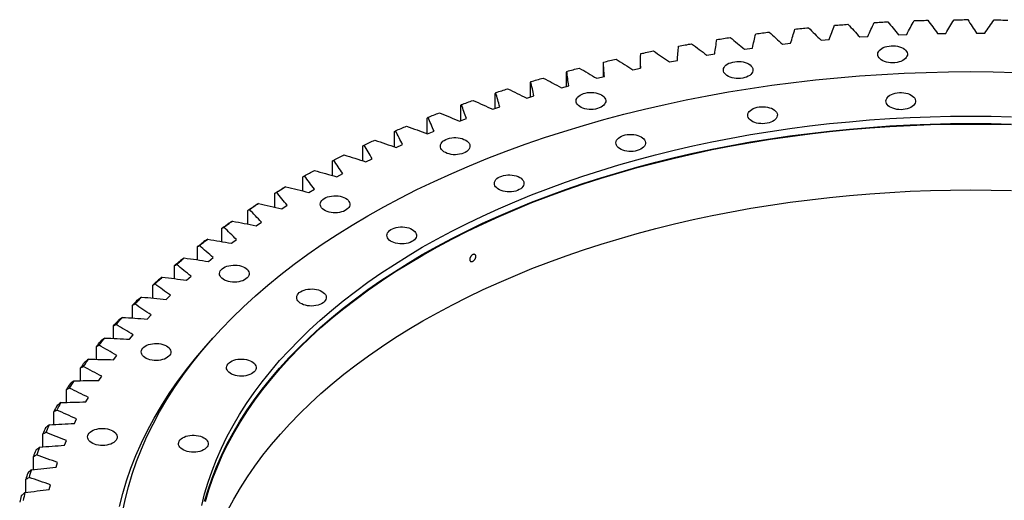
# Model space of a CAD drawing. Header units: millimetres. Extents: x 87 to 10836, y 6003 to 14592.
# Tile 13 of 16: x 6876 to 7974, y 10456 to 10992. Entities that reach past the tile are written whole.
import ezdxf

# ---------------------------------------------------------------- set-up
doc = ezdxf.new("R2010")
doc.units = ezdxf.units.MM
doc.header["$LTSCALE"] = 50

msp = doc.modelspace()

# ---------------------------------------------------------------- linework, layer by layer
at = {"color": 7, "linetype": 'Continuous', "lineweight": 25}
for p, q in [((7769.5, 10968.8), (7778.5, 10969.6)), ((7812.6, 10972.3), (7821.6, 10972.9)), ((7855.9, 10974.8), (7865, 10975.1)), ((7899.4, 10976.2), (7908.5, 10976.3)), ((7942.9, 10976.6), (7952, 10976.5)), ((7684.2, 10958.6), (7693, 10959.9)), ((7726.6, 10964.2), (7735.6, 10965.2)), ((7600.7, 10944.4), (7609.3, 10946.1)), ((7642.2, 10952), (7650.9, 10953.5)), ((7526.8, 10928), (7526.8, 10943.5)), ((7559.8, 10935.8), (7568.3, 10937.6)), ((7568.3, 10939.6), (7568.3, 10937.6)), ((7485.8, 10917.2), (7485.8, 10933.1)), ((7519.5, 10926.2), (7527.9, 10928.2)), ((7445.6, 10905.4), (7445.6, 10921.7)), ((7480, 10915.6), (7488.2, 10917.9)), ((7406.2, 10892.6), (7406.2, 10909.4)), ((7441.3, 10904.1), (7449.3, 10906.6)), ((7367.8, 10878.8), (7367.8, 10896.1)), ((7403.5, 10891.6), (7411.3, 10894.3)), ((7330.4, 10864.2), (7330.4, 10881.9)), ((7366.6, 10878.3), (7374.2, 10881.2)), ((7294, 10849.6), (7294, 10866.7)), ((7330.6, 10864.1), (7338.1, 10867.1)), ((7258.7, 10834.2), (7258.7, 10850.8)), ((7295.8, 10849), (7303, 10852.2)), ((7262.1, 10833.1), (7269.1, 10836.5)), ((7224.7, 10817.8), (7224.7, 10834)), ((7191.9, 10800.5), (7191.9, 10816.4)), ((7229.5, 10816.4), (7236.3, 10820)), ((7198.3, 10798.9), (7204.7, 10802.6)), ((7160.4, 10782.5), (7160.4, 10798)), ((7168.2, 10780.7), (7174.4, 10784.6)), ((7130.3, 10763.6), (7130.3, 10778.8)), ((7101.5, 10744), (7101.5, 10759)), ((7139.6, 10761.8), (7145.5, 10765.8)), ((7074.3, 10723.7), (7074.3, 10738.5)), ((7112.3, 10742.2), (7117.9, 10746.3)), ((7086.5, 10721.9), (7091.8, 10726.2)), ((7048.5, 10702.7), (7048.5, 10717.3)), ((7062.2, 10701.1), (7067.2, 10705.5)), ((7024.4, 10681.1), (7024.4, 10695.5)), ((7039.4, 10679.6), (7044.1, 10684.2)), ((7001.8, 10658.9), (7001.8, 10673.2)), ((7018.2, 10657.7), (7022.5, 10662.3)), ((6980.8, 10636.1), (6980.8, 10650.3)), ((6998.6, 10635.2), (7002.6, 10640)), ((6961.6, 10612.8), (6961.6, 10627)), ((6980.7, 10612.3), (6984.3, 10617.2)), ((6944, 10589), (6944, 10603.2)), ((6964.4, 10589), (6967.7, 10593.9)), ((6928.2, 10564.7), (6928.2, 10579)), ((6949.8, 10565.3), (6952.7, 10570.3)), ((6914.1, 10540.1), (6914.1, 10554.4)), ((6937, 10541.3), (6939.5, 10546.4)), ((6901.9, 10515.2), (6901.9, 10529.6)), ((6925.9, 10517), (6928.1, 10522.1)), ((6891.4, 10489.9), (6891.4, 10504.4)), ((6916.6, 10492.4), (6918.4, 10497.6)), ((6882.8, 10464.4), (6882.8, 10479)), ((6909.1, 10467.7), (6910.5, 10472.9))]:
    msp.add_line(p, q, dxfattribs=at)
at = {"color": 7, "linetype": 'Continuous', "lineweight": 25, "flags": 128}
for points in [[(7828.7, 10988.4), (7830.6, 10988.5), (7832.5, 10988.6), (7834.4, 10988.7), (7836.3, 10988.8), (7838.2, 10988.9), (7840.1, 10989), (7842, 10989.1), (7843.9, 10989.2)], [(7873.2, 10990.5), (7875.1, 10990.5), (7877, 10990.6), (7878.9, 10990.7), (7880.8, 10990.7), (7882.7, 10990.8), (7884.6, 10990.8), (7886.5, 10990.9), (7888.4, 10990.9)], [(7917.8, 10991.5), (7919.7, 10991.5), (7921.6, 10991.5), (7923.5, 10991.5), (7925.4, 10991.5), (7927.3, 10991.5), (7929.2, 10991.6), (7931.1, 10991.6), (7933, 10991.6)], [(7962.5, 10991.4), (7964.4, 10991.4), (7966.3, 10991.3), (7968.2, 10991.3), (7970.1, 10991.3), (7972, 10991.2), (7973.9, 10991.2), (7975.8, 10991.1), (7977.7, 10991.1)], [(7696.7, 10975.8), (7698.6, 10976), (7700.4, 10976.3), (7702.3, 10976.5), (7704.1, 10976.8), (7706, 10977), (7707.9, 10977.2), (7709.7, 10977.5), (7711.6, 10977.7)], [(7740.4, 10981), (7742.3, 10981.3), (7744.1, 10981.5), (7746, 10981.6), (7747.9, 10981.8), (7749.8, 10982), (7751.6, 10982.2), (7753.5, 10982.4), (7755.4, 10982.6)], [(7784.4, 10985.3), (7786.3, 10985.4), (7788.2, 10985.6), (7790.1, 10985.7), (7792, 10985.9), (7793.9, 10986), (7795.7, 10986.2), (7797.6, 10986.3), (7799.5, 10986.5)], [(7653.4, 10969.5), (7655.3, 10969.7), (7657.1, 10970), (7659, 10970.3), (7660.8, 10970.6), (7662.6, 10970.9), (7664.5, 10971.2), (7666.3, 10971.4), (7668.2, 10971.7)], [(7568.5, 10953.7), (7570.3, 10954.1), (7572.1, 10954.4), (7573.8, 10954.8), (7575.6, 10955.2), (7577.4, 10955.6), (7579.2, 10955.9), (7581, 10956.3), (7582.8, 10956.7)], [(7610.7, 10962.1), (7612.5, 10962.4), (7614.3, 10962.8), (7616.1, 10963.1), (7617.9, 10963.4), (7619.8, 10963.7), (7621.6, 10964.1), (7623.4, 10964.4), (7625.2, 10964.7)], [(7860.9, 10959.7), (7862.5, 10958.6), (7863.8, 10957.4), (7864.7, 10956.2), (7865.4, 10954.8), (7865.7, 10953.5), (7865.7, 10952.1), (7865.3, 10950.7), (7864.5, 10949.4), (7863.5, 10948.1), (7862.1, 10947), (7860.5, 10946), (7858.6, 10945.1), (7856.5, 10944.4), (7854.3, 10943.9), (7851.9, 10943.5), (7849.5, 10943.4), (7847.1, 10943.5), (7844.8, 10943.8), (7842.5, 10944.2), (7840.4, 10944.9), (7838.4, 10945.7), (7836.7, 10946.7), (7835.3, 10947.8), (7834.2, 10949.1), (7833.3, 10950.4), (7832.9, 10951.7), (7832.7, 10953.1), (7832.9, 10954.5), (7833.5, 10955.8), (7834.4, 10957.1), (7835.6, 10958.3), (7837.1, 10959.4), (7838.9, 10960.4), (7840.9, 10961.2), (7843, 10961.8), (7845.3, 10962.2), (7847.7, 10962.4), (7850.1, 10962.4), (7852.5, 10962.3), (7854.8, 10961.9), (7857, 10961.3), (7859.1, 10960.6), (7860.9, 10959.7)], [(7526.9, 10944.3), (7528.7, 10944.7), (7530.4, 10945.1), (7532.2, 10945.5), (7534, 10946), (7535.7, 10946.4), (7537.5, 10946.8), (7539.3, 10947.2), (7541, 10947.6)], [(7688.8, 10942.2), (7690.4, 10941.1), (7691.7, 10939.9), (7692.6, 10938.7), (7693.3, 10937.3), (7693.6, 10935.9), (7693.6, 10934.6), (7693.2, 10933.2), (7692.4, 10931.9), (7691.4, 10930.6), (7690, 10929.5), (7688.4, 10928.4), (7686.5, 10927.6), (7684.4, 10926.9), (7682.2, 10926.3), (7679.8, 10926), (7677.4, 10925.9), (7675, 10926), (7672.7, 10926.2), (7670.4, 10926.7), (7668.3, 10927.4), (7666.3, 10928.2), (7664.6, 10929.2), (7663.2, 10930.3), (7662.1, 10931.5), (7661.2, 10932.8), (7660.8, 10934.2), (7660.6, 10935.6), (7660.9, 10937), (7661.4, 10938.3), (7662.3, 10939.6), (7663.5, 10940.8), (7665, 10941.9), (7666.8, 10942.9), (7668.8, 10943.6), (7671, 10944.3), (7673.2, 10944.7), (7675.6, 10944.9), (7678, 10944.9), (7680.4, 10944.8), (7682.7, 10944.4), (7684.9, 10943.8), (7687, 10943.1), (7688.8, 10942.2)], [(6990.8, 10442), (6993.7, 10456.2), (6997.3, 10470.5), (7001.5, 10484.6), (7006.4, 10498.7), (7011.9, 10512.7), (7018, 10526.7), (7024.8, 10540.5), (7032.1, 10554.2), (7040.1, 10567.8), (7048.8, 10581.3), (7058, 10594.7), (7067.8, 10607.9), (7078.2, 10620.9), (7089.2, 10633.8), (7100.8, 10646.5), (7113, 10659.1), (7125.7, 10671.4), (7139, 10683.6), (7152.8, 10695.5), (7167.2, 10707.3), (7182.1, 10718.8), (7197.5, 10730.1), (7213.4, 10741.1), (7229.9, 10751.9), (7246.8, 10762.5), (7264.1, 10772.8), (7282, 10782.8), (7300.3, 10792.6), (7319, 10802), (7338.1, 10811.2), (7357.7, 10820.1), (7377.6, 10828.7), (7397.9, 10837), (7418.6, 10845), (7439.7, 10852.7), (7461.1, 10860), (7482.8, 10867), (7504.8, 10873.7), (7527.2, 10880.1), (7549.8, 10886.1), (7572.7, 10891.8), (7595.8, 10897.1), (7619.1, 10902.1), (7642.7, 10906.7), (7666.5, 10911), (7690.5, 10914.9), (7714.6, 10918.4), (7738.9, 10921.6), (7763.3, 10924.4), (7787.8, 10926.8), (7812.5, 10928.9), (7837.2, 10930.6), (7862, 10931.9), (7886.8, 10932.8), (7911.7, 10933.4), (7936.6, 10933.6), (7961.5, 10933.4), (7986.4, 10932.8)], [(7486.1, 10933.9), (7487.8, 10934.4), (7489.5, 10934.8), (7491.3, 10935.3), (7493, 10935.7), (7494.7, 10936.2), (7496.5, 10936.6), (7498.2, 10937.1), (7499.9, 10937.5)], [(7446, 10922.5), (7447.7, 10923), (7449.4, 10923.5), (7451.1, 10924), (7452.8, 10924.5), (7454.5, 10925), (7456.2, 10925.5), (7457.9, 10926), (7459.6, 10926.5)], [(7406.9, 10910.2), (7408.5, 10910.7), (7410.2, 10911.3), (7411.8, 10911.8), (7413.5, 10912.3), (7415.1, 10912.9), (7416.8, 10913.4), (7418.5, 10914), (7420.1, 10914.5)], [(7368.6, 10896.9), (7370.2, 10897.5), (7371.8, 10898.1), (7373.5, 10898.6), (7375.1, 10899.2), (7376.7, 10899.8), (7378.3, 10900.4), (7379.9, 10901), (7381.6, 10901.5)], [(7524.6, 10907.7), (7526.2, 10906.6), (7527.5, 10905.4), (7528.4, 10904.2), (7529.1, 10902.8), (7529.4, 10901.4), (7529.4, 10900), (7529, 10898.7), (7528.2, 10897.4), (7527.2, 10896.1), (7525.8, 10895), (7524.2, 10893.9), (7522.3, 10893.1), (7520.2, 10892.4), (7518, 10891.8), (7515.6, 10891.5), (7513.2, 10891.4), (7510.8, 10891.5), (7508.5, 10891.7), (7506.2, 10892.2), (7504.1, 10892.9), (7502.1, 10893.7), (7500.4, 10894.7), (7499, 10895.8), (7497.9, 10897), (7497, 10898.3), (7496.6, 10899.7), (7496.4, 10901.1), (7496.6, 10902.5), (7497.2, 10903.8), (7498.1, 10905.1), (7499.3, 10906.3), (7500.8, 10907.4), (7502.6, 10908.3), (7504.6, 10909.1), (7506.7, 10909.7), (7509, 10910.2), (7511.4, 10910.4), (7513.8, 10910.4), (7516.2, 10910.2), (7518.5, 10909.9), (7520.7, 10909.3), (7522.8, 10908.6), (7524.6, 10907.7)], [(7870, 10907.5), (7871.6, 10906.4), (7872.9, 10905.2), (7873.9, 10904), (7874.5, 10902.6), (7874.8, 10901.2), (7874.8, 10899.8), (7874.4, 10898.5), (7873.7, 10897.2), (7872.6, 10895.9), (7871.2, 10894.8), (7869.6, 10893.7), (7867.7, 10892.9), (7865.6, 10892.2), (7863.4, 10891.6), (7861.1, 10891.3), (7858.7, 10891.2), (7856.3, 10891.3), (7853.9, 10891.5), (7851.6, 10892), (7849.5, 10892.7), (7847.6, 10893.5), (7845.9, 10894.5), (7844.4, 10895.6), (7843.3, 10896.8), (7842.5, 10898.1), (7842, 10899.5), (7841.9, 10900.9), (7842.1, 10902.3), (7842.7, 10903.6), (7843.6, 10904.9), (7844.8, 10906.1), (7846.3, 10907.2), (7848.1, 10908.1), (7850, 10908.9), (7852.2, 10909.6), (7854.5, 10910), (7856.9, 10910.2), (7859.3, 10910.2), (7861.7, 10910.1), (7864, 10909.7), (7866.2, 10909.1), (7868.2, 10908.4), (7870, 10907.5)], [(7716, 10891.8), (7717.5, 10890.7), (7718.8, 10889.5), (7719.8, 10888.3), (7720.5, 10886.9), (7720.8, 10885.6), (7720.7, 10884.2), (7720.3, 10882.8), (7719.6, 10881.5), (7718.5, 10880.2), (7717.2, 10879.1), (7715.5, 10878.1), (7713.7, 10877.2), (7711.6, 10876.5), (7709.3, 10876), (7707, 10875.6), (7704.6, 10875.5), (7702.2, 10875.6), (7699.8, 10875.9), (7697.6, 10876.3), (7695.5, 10877), (7693.5, 10877.8), (7691.8, 10878.8), (7690.4, 10879.9), (7689.2, 10881.1), (7688.4, 10882.5), (7687.9, 10883.8), (7687.8, 10885.2), (7688, 10886.6), (7688.6, 10887.9), (7689.5, 10889.2), (7690.7, 10890.4), (7692.2, 10891.5), (7694, 10892.5), (7696, 10893.3), (7698.1, 10893.9), (7700.4, 10894.3), (7702.8, 10894.5), (7705.2, 10894.5), (7707.6, 10894.4), (7709.9, 10894), (7712.1, 10893.4), (7714.1, 10892.7), (7716, 10891.8)], [(7079, 10449.8), (7082.2, 10462.7), (7086.1, 10475.6), (7090.5, 10488.4), (7095.5, 10501.1), (7101.1, 10513.8), (7107.2, 10526.4), (7113.9, 10538.9), (7121.2, 10551.3), (7129, 10563.5), (7137.4, 10575.7), (7146.4, 10587.7), (7155.9, 10599.6), (7165.9, 10611.3), (7176.4, 10622.8), (7187.5, 10634.3), (7199.1, 10645.5), (7211.1, 10656.5), (7223.7, 10667.4), (7236.8, 10678.1), (7250.3, 10688.6), (7264.4, 10698.8), (7278.8, 10708.9), (7293.8, 10718.7), (7309.1, 10728.3), (7324.9, 10737.7), (7341.2, 10746.8), (7357.8, 10755.7), (7374.8, 10764.3), (7392.2, 10772.6), (7410, 10780.7), (7428.2, 10788.6), (7446.7, 10796.1), (7465.5, 10803.4), (7484.6, 10810.3), (7504.1, 10817), (7523.9, 10823.4), (7543.9, 10829.5), (7564.2, 10835.3), (7584.8, 10840.8), (7605.6, 10845.9), (7626.6, 10850.8), (7647.9, 10855.3), (7669.3, 10859.5), (7690.9, 10863.4), (7712.7, 10866.9), (7734.7, 10870.1), (7756.8, 10873), (7779, 10875.6), (7801.3, 10877.8), (7823.7, 10879.7), (7846.2, 10881.2), (7868.7, 10882.4), (7891.3, 10883.2), (7914, 10883.8), (7936.6, 10883.9), (7959.2, 10883.8), (7981.9, 10883.2)], [(7331.4, 10882.7), (7332.9, 10883.3), (7334.5, 10884), (7336.1, 10884.6), (7337.6, 10885.2), (7339.2, 10885.8), (7340.8, 10886.4), (7342.4, 10887), (7344, 10887.7)], [(7082.2, 10454.5), (7086.1, 10467.4), (7090.5, 10480.2), (7095.5, 10493), (7101.1, 10505.7), (7107.2, 10518.2), (7113.9, 10530.7), (7121.2, 10543.1), (7129, 10555.4), (7137.4, 10567.5), (7146.4, 10579.5), (7155.9, 10591.4), (7165.9, 10603.1), (7176.4, 10614.7), (7187.5, 10626.1), (7199.1, 10637.3), (7211.1, 10648.4), (7223.7, 10659.2), (7236.8, 10669.9), (7250.3, 10680.4), (7264.4, 10690.7), (7278.8, 10700.7), (7293.8, 10710.5), (7309.1, 10720.1), (7324.9, 10729.5), (7341.2, 10738.6), (7357.8, 10747.5), (7374.8, 10756.1), (7392.2, 10764.5), (7410, 10772.6), (7428.2, 10780.4), (7446.7, 10787.9), (7465.5, 10795.2), (7484.6, 10802.2), (7504.1, 10808.9), (7523.9, 10815.2), (7543.9, 10821.3), (7564.2, 10827.1), (7584.8, 10832.6), (7605.6, 10837.8), (7626.6, 10842.6), (7647.9, 10847.1), (7669.3, 10851.3), (7690.9, 10855.2), (7712.7, 10858.7), (7734.7, 10862), (7756.8, 10864.8), (7779, 10867.4), (7801.3, 10869.6), (7823.7, 10871.5), (7846.2, 10873), (7868.7, 10874.2), (7891.3, 10875.1), (7914, 10875.6), (7936.6, 10875.8), (7959.2, 10875.6), (7981.9, 10875.1)], [(7083.2, 10454.4), (7087.1, 10467.3), (7091.5, 10480.1), (7096.5, 10492.8), (7102, 10505.5), (7108.2, 10518.1), (7114.9, 10530.5), (7122.2, 10542.9), (7130, 10555.2), (7138.4, 10567.3), (7147.3, 10579.3), (7156.8, 10591.1), (7166.8, 10602.8), (7177.3, 10614.4), (7188.3, 10625.8), (7199.9, 10637), (7212, 10648.1), (7224.5, 10658.9), (7237.6, 10669.6), (7251.1, 10680), (7265.1, 10690.3), (7279.6, 10700.3), (7294.5, 10710.2), (7309.9, 10719.7), (7325.7, 10729.1), (7341.9, 10738.2), (7358.5, 10747.1), (7375.5, 10755.7), (7392.9, 10764), (7410.6, 10772.1), (7428.7, 10779.9), (7447.2, 10787.5), (7466, 10794.7), (7485.2, 10801.7), (7504.6, 10808.4), (7524.3, 10814.7), (7544.3, 10820.8), (7564.6, 10826.6), (7585.2, 10832.1), (7606, 10837.2), (7627, 10842.1), (7648.2, 10846.6), (7669.6, 10850.8), (7691.2, 10854.6), (7713, 10858.2), (7734.9, 10861.4), (7757, 10864.3), (7779.1, 10866.8), (7801.4, 10869), (7823.8, 10870.9), (7846.3, 10872.5), (7868.8, 10873.6), (7891.4, 10874.5), (7914, 10875), (7936.6, 10875.2), (7959.2, 10875), (7981.8, 10874.5)], [(7295.2, 10867.6), (7296.7, 10868.3), (7298.2, 10869), (7299.7, 10869.6), (7301.3, 10870.3), (7302.8, 10870.9), (7304.3, 10871.6), (7305.9, 10872.2), (7307.4, 10872.9)], [(7260.1, 10851.7), (7261.6, 10852.4), (7263, 10853.1), (7264.5, 10853.8), (7266, 10854.5), (7267.5, 10855.2), (7269, 10855.9), (7270.4, 10856.5), (7271.9, 10857.2)], [(7373.3, 10857.2), (7374.8, 10856.2), (7376.1, 10855), (7377.1, 10853.7), (7377.8, 10852.4), (7378.1, 10851), (7378, 10849.6), (7377.6, 10848.2), (7376.9, 10846.9), (7375.8, 10845.7), (7374.5, 10844.5), (7372.8, 10843.5), (7370.9, 10842.6), (7368.9, 10841.9), (7366.6, 10841.4), (7364.3, 10841.1), (7361.9, 10841), (7359.5, 10841), (7357.1, 10841.3), (7354.9, 10841.8), (7352.7, 10842.4), (7350.8, 10843.3), (7349.1, 10844.3), (7347.7, 10845.4), (7346.5, 10846.6), (7345.7, 10847.9), (7345.2, 10849.3), (7345.1, 10850.7), (7345.3, 10852), (7345.9, 10853.4), (7346.8, 10854.7), (7348, 10855.9), (7349.5, 10857), (7351.3, 10857.9), (7353.2, 10858.7), (7355.4, 10859.3), (7357.7, 10859.7), (7360.1, 10860), (7362.5, 10860), (7364.9, 10859.8), (7367.2, 10859.4), (7369.4, 10858.9), (7371.4, 10858.1), (7373.3, 10857.2)], [(7569, 10860.9), (7570.5, 10859.8), (7571.8, 10858.7), (7572.8, 10857.4), (7573.5, 10856), (7573.8, 10854.7), (7573.7, 10853.3), (7573.3, 10851.9), (7572.6, 10850.6), (7571.5, 10849.3), (7570.2, 10848.2), (7568.5, 10847.2), (7566.6, 10846.3), (7564.6, 10845.6), (7562.3, 10845.1), (7560, 10844.7), (7557.6, 10844.6), (7555.2, 10844.7), (7552.8, 10845), (7550.6, 10845.4), (7548.4, 10846.1), (7546.5, 10846.9), (7544.8, 10847.9), (7543.4, 10849), (7542.2, 10850.3), (7541.4, 10851.6), (7540.9, 10852.9), (7540.8, 10854.3), (7541, 10855.7), (7541.6, 10857.1), (7542.5, 10858.3), (7543.7, 10859.5), (7545.2, 10860.6), (7547, 10861.6), (7549, 10862.4), (7551.1, 10863), (7553.4, 10863.4), (7555.8, 10863.6), (7558.2, 10863.7), (7560.6, 10863.5), (7562.9, 10863.1), (7565.1, 10862.5), (7567.1, 10861.8), (7569, 10860.9)], [(7226.2, 10834.9), (7227.6, 10835.7), (7229, 10836.4), (7230.5, 10837.1), (7231.9, 10837.8), (7233.3, 10838.6), (7234.8, 10839.3), (7236.2, 10840), (7237.6, 10840.7)], [(7193.6, 10817.4), (7194.9, 10818.1), (7196.3, 10818.9), (7197.7, 10819.6), (7199, 10820.4), (7200.4, 10821.2), (7201.8, 10821.9), (7203.2, 10822.7), (7204.6, 10823.4)], [(7433.5, 10815.7), (7435.1, 10814.7), (7436.3, 10813.5), (7437.3, 10812.2), (7438, 10810.9), (7438.3, 10809.5), (7438.2, 10808.1), (7437.8, 10806.7), (7437.1, 10805.4), (7436, 10804.2), (7434.7, 10803), (7433, 10802), (7431.2, 10801.1), (7429.1, 10800.4), (7426.9, 10799.9), (7424.5, 10799.6), (7422.1, 10799.5), (7419.7, 10799.5), (7417.3, 10799.8), (7415.1, 10800.3), (7413, 10801), (7411, 10801.8), (7409.3, 10802.8), (7407.9, 10803.9), (7406.7, 10805.1), (7405.9, 10806.4), (7405.4, 10807.8), (7405.3, 10809.2), (7405.5, 10810.5), (7406.1, 10811.9), (7407, 10813.2), (7408.2, 10814.4), (7409.7, 10815.5), (7411.5, 10816.4), (7413.5, 10817.2), (7415.6, 10817.8), (7417.9, 10818.2), (7420.3, 10818.5), (7422.7, 10818.5), (7425.1, 10818.3), (7427.4, 10817.9), (7429.6, 10817.4), (7431.7, 10816.6), (7433.5, 10815.7)], [(7108.2, 10444.6), (7114.9, 10457), (7122.2, 10469.4), (7130, 10481.7), (7138.4, 10493.8), (7147.3, 10505.8), (7156.8, 10517.6), (7166.8, 10529.4), (7177.3, 10540.9), (7188.3, 10552.3), (7199.9, 10563.5), (7212, 10574.6), (7224.5, 10585.4), (7237.6, 10596.1), (7251.1, 10606.6), (7265.1, 10616.8), (7279.6, 10626.8), (7294.5, 10636.7), (7309.9, 10646.3), (7325.7, 10655.6), (7341.9, 10664.7), (7358.5, 10673.6), (7375.5, 10682.2), (7392.9, 10690.5), (7410.6, 10698.6), (7428.7, 10706.4), (7447.2, 10714), (7466, 10721.2), (7485.2, 10728.2), (7504.6, 10734.9), (7524.3, 10741.3), (7544.3, 10747.3), (7564.6, 10753.1), (7585.2, 10758.6), (7606, 10763.7), (7627, 10768.6), (7648.2, 10773.1), (7669.6, 10777.3), (7691.2, 10781.2), (7713, 10784.7), (7734.9, 10787.9), (7757, 10790.8), (7779.1, 10793.3), (7801.4, 10795.6), (7823.8, 10797.4), (7846.3, 10799), (7868.8, 10800.2), (7891.4, 10801), (7914, 10801.5), (7936.6, 10801.7), (7959.2, 10801.5), (7981.8, 10801)], [(7160.4, 10798), (7161.4, 10798.6), (7162.5, 10799.2), (7163.5, 10799.9), (7164.6, 10800.5), (7165.7, 10801.2), (7166.7, 10801.8), (7167.8, 10802.4), (7168.8, 10803)], [(7162.2, 10799), (7163.5, 10799.8), (7164.9, 10800.6), (7166.2, 10801.4), (7167.5, 10802.2), (7168.8, 10803), (7170.1, 10803.8), (7171.4, 10804.6), (7172.8, 10805.3)], [(7239.4, 10792.4), (7241, 10791.3), (7242.3, 10790.1), (7243.2, 10788.9), (7243.9, 10787.5), (7244.2, 10786.2), (7244.2, 10784.8), (7243.8, 10783.4), (7243, 10782.1), (7242, 10780.8), (7240.6, 10779.7), (7239, 10778.7), (7237.1, 10777.8), (7235, 10777.1), (7232.8, 10776.6), (7230.4, 10776.2), (7228, 10776.1), (7225.6, 10776.2), (7223.3, 10776.5), (7221, 10776.9), (7218.9, 10777.6), (7216.9, 10778.4), (7215.2, 10779.4), (7213.8, 10780.5), (7212.7, 10781.7), (7211.8, 10783.1), (7211.4, 10784.4), (7211.2, 10785.8), (7211.4, 10787.2), (7212, 10788.5), (7212.9, 10789.8), (7214.1, 10791), (7215.6, 10792.1), (7217.4, 10793.1), (7219.4, 10793.9), (7221.5, 10794.5), (7223.8, 10794.9), (7226.2, 10795.1), (7228.6, 10795.1), (7231, 10795), (7233.3, 10794.6), (7235.5, 10794), (7237.6, 10793.3), (7239.4, 10792.4)], [(7130.3, 10778.8), (7131.3, 10779.5), (7132.3, 10780.2), (7133.3, 10780.8), (7134.3, 10781.5), (7135.3, 10782.1), (7136.3, 10782.8), (7137.3, 10783.5), (7138.3, 10784.1)], [(7132.3, 10779.9), (7133.5, 10780.7), (7134.8, 10781.6), (7136, 10782.4), (7137.3, 10783.2), (7138.5, 10784), (7139.8, 10784.9), (7141.1, 10785.7), (7142.3, 10786.5)], [(7101.5, 10759), (7102.5, 10759.7), (7103.4, 10760.4), (7104.4, 10761), (7105.4, 10761.7), (7106.3, 10762.4), (7107.3, 10763.1), (7108.2, 10763.8), (7109.2, 10764.5)], [(7103.7, 10760.1), (7104.9, 10761), (7106.1, 10761.8), (7107.3, 10762.7), (7108.5, 10763.5), (7109.7, 10764.4), (7110.9, 10765.2), (7112.1, 10766.1), (7113.3, 10766.9)], [(7313.6, 10757.7), (7315.2, 10756.6), (7316.5, 10755.4), (7317.5, 10754.2), (7318.1, 10752.8), (7318.4, 10751.5), (7318.4, 10750.1), (7318, 10748.7), (7317.3, 10747.4), (7316.2, 10746.1), (7314.8, 10745), (7313.2, 10744), (7311.3, 10743.1), (7309.2, 10742.4), (7307, 10741.9), (7304.7, 10741.5), (7302.3, 10741.4), (7299.9, 10741.5), (7297.5, 10741.8), (7295.2, 10742.2), (7293.1, 10742.9), (7291.2, 10743.7), (7289.5, 10744.7), (7288, 10745.8), (7286.9, 10747.1), (7286.1, 10748.4), (7285.6, 10749.7), (7285.5, 10751.1), (7285.7, 10752.5), (7286.3, 10753.8), (7287.2, 10755.1), (7288.4, 10756.3), (7289.9, 10757.4), (7291.6, 10758.4), (7293.6, 10759.2), (7295.8, 10759.8), (7298.1, 10760.2), (7300.5, 10760.4), (7302.9, 10760.4), (7305.3, 10760.3), (7307.6, 10759.9), (7309.8, 10759.3), (7311.8, 10758.6), (7313.6, 10757.7)], [(7074.3, 10738.5), (7075.2, 10739.2), (7076.1, 10739.9), (7077, 10740.6), (7077.9, 10741.3), (7078.8, 10742), (7079.7, 10742.7), (7080.6, 10743.4), (7081.5, 10744.1)], [(7076.6, 10739.6), (7077.7, 10740.5), (7078.8, 10741.4), (7080, 10742.3), (7081.1, 10743.2), (7082.2, 10744.1), (7083.4, 10744.9), (7084.5, 10745.8), (7085.7, 10746.7)], [(7051, 10718.5), (7052.1, 10719.4), (7053.1, 10720.4), (7054.2, 10721.3), (7055.3, 10722.2), (7056.3, 10723.1), (7057.4, 10724), (7058.5, 10724.9), (7059.6, 10725.8)], [(7048.5, 10717.3), (7049.4, 10718), (7050.2, 10718.8), (7051.1, 10719.5), (7051.9, 10720.2), (7052.8, 10720.9), (7053.7, 10721.7), (7054.5, 10722.4), (7055.4, 10723.1)], [(7127.1, 10715.1), (7128.6, 10714), (7129.9, 10712.9), (7130.9, 10711.6), (7131.6, 10710.3), (7131.9, 10708.9), (7131.8, 10707.5), (7131.4, 10706.1), (7130.7, 10704.8), (7129.6, 10703.5), (7128.3, 10702.4), (7126.6, 10701.4), (7124.7, 10700.5), (7122.7, 10699.8), (7120.4, 10699.3), (7118.1, 10699), (7115.7, 10698.8), (7113.3, 10698.9), (7110.9, 10699.2), (7108.7, 10699.7), (7106.5, 10700.3), (7104.6, 10701.1), (7102.9, 10702.1), (7101.5, 10703.2), (7100.3, 10704.5), (7099.5, 10705.8), (7099, 10707.1), (7098.9, 10708.5), (7099.1, 10709.9), (7099.7, 10711.3), (7100.6, 10712.6), (7101.8, 10713.8), (7103.3, 10714.8), (7105.1, 10715.8), (7107.1, 10716.6), (7109.2, 10717.2), (7111.5, 10717.6), (7113.9, 10717.8), (7116.3, 10717.9), (7118.7, 10717.7), (7121, 10717.3), (7123.2, 10716.7), (7125.2, 10716), (7127.1, 10715.1)], [(7027, 10696.8), (7028, 10697.8), (7028.9, 10698.7), (7029.9, 10699.6), (7030.9, 10700.6), (7032, 10701.5), (7033, 10702.4), (7034, 10703.4), (7035, 10704.3)], [(7024.4, 10695.5), (7025.1, 10696.3), (7025.9, 10697), (7026.7, 10697.8), (7027.5, 10698.5), (7028.4, 10699.3), (7029.2, 10700), (7030, 10700.8), (7030.8, 10701.5)], [(7004.5, 10674.6), (7005.4, 10675.5), (7006.4, 10676.5), (7007.3, 10677.4), (7008.2, 10678.4), (7009.2, 10679.3), (7010.1, 10680.3), (7011, 10681.3), (7012, 10682.2)], [(7213.1, 10688.5), (7214.6, 10687.4), (7215.9, 10686.3), (7216.9, 10685), (7217.6, 10683.7), (7217.9, 10682.3), (7217.8, 10680.9), (7217.4, 10679.5), (7216.7, 10678.2), (7215.6, 10676.9), (7214.3, 10675.8), (7212.6, 10674.8), (7210.8, 10673.9), (7208.7, 10673.2), (7206.4, 10672.7), (7204.1, 10672.4), (7201.7, 10672.2), (7199.3, 10672.3), (7196.9, 10672.6), (7194.7, 10673.1), (7192.6, 10673.7), (7190.6, 10674.5), (7188.9, 10675.5), (7187.5, 10676.6), (7186.3, 10677.9), (7185.5, 10679.2), (7185, 10680.5), (7184.9, 10681.9), (7185.1, 10683.3), (7185.7, 10684.7), (7186.6, 10686), (7187.8, 10687.2), (7189.3, 10688.2), (7191.1, 10689.2), (7193.1, 10690), (7195.2, 10690.6), (7197.5, 10691), (7199.9, 10691.2), (7202.3, 10691.3), (7204.7, 10691.1), (7207, 10690.7), (7209.2, 10690.1), (7211.2, 10689.4), (7213.1, 10688.5)], [(7001.8, 10673.2), (7002.5, 10674), (7003.3, 10674.7), (7004, 10675.5), (7004.7, 10676.3), (7005.5, 10677), (7006.2, 10677.8), (7007, 10678.6), (7007.7, 10679.3)], [(6983.7, 10651.8), (6984.6, 10652.7), (6985.4, 10653.7), (6986.3, 10654.7), (6987.1, 10655.7), (6988, 10656.7), (6988.9, 10657.6), (6989.7, 10658.6), (6990.6, 10659.6)], [(6980.8, 10650.3), (6981.5, 10651.1), (6982.2, 10651.9), (6982.9, 10652.7), (6983.6, 10653.5), (6984.3, 10654.2), (6985, 10655), (6985.7, 10655.8), (6986.4, 10656.6)], [(6961.6, 10627), (6962.2, 10627.8), (6962.8, 10628.6), (6963.4, 10629.4), (6964.1, 10630.2), (6964.7, 10631), (6965.3, 10631.8), (6966, 10632.6), (6966.6, 10633.4)], [(6964.6, 10628.5), (6965.3, 10629.5), (6966.1, 10630.5), (6966.9, 10631.5), (6967.7, 10632.5), (6968.5, 10633.5), (6969.3, 10634.5), (6970.1, 10635.5), (6970.9, 10636.5)], [(6987.3, 10448.6), (6990.9, 10463), (6995.1, 10477.2), (7000, 10491.4), (7005.5, 10505.5), (7011.7, 10519.6), (7018.5, 10533.5), (7026, 10547.3), (7034, 10561), (7042.7, 10574.6), (7052, 10588), (7061.9, 10601.3), (7072.4, 10614.5), (7083.5, 10627.4), (7091.4, 10636.2)], [(7039.7, 10627.7), (7041.3, 10626.7), (7042.6, 10625.5), (7043.5, 10624.2), (7044.2, 10622.9), (7044.5, 10621.5), (7044.5, 10620.1), (7044.1, 10618.7), (7043.3, 10617.4), (7042.3, 10616.2), (7040.9, 10615), (7039.3, 10614), (7037.4, 10613.1), (7035.3, 10612.4), (7033.1, 10611.9), (7030.7, 10611.6), (7028.3, 10611.5), (7025.9, 10611.5), (7023.6, 10611.8), (7021.3, 10612.3), (7019.2, 10613), (7017.2, 10613.8), (7015.5, 10614.8), (7014.1, 10615.9), (7013, 10617.1), (7012.1, 10618.4), (7011.7, 10619.8), (7011.5, 10621.2), (7011.7, 10622.5), (7012.3, 10623.9), (7013.2, 10625.2), (7014.4, 10626.4), (7015.9, 10627.5), (7017.7, 10628.4), (7019.7, 10629.2), (7021.8, 10629.8), (7024.1, 10630.2), (7026.5, 10630.5), (7028.9, 10630.5), (7031.3, 10630.3), (7033.6, 10629.9), (7035.8, 10629.4), (7037.9, 10628.6), (7039.7, 10627.7)], [(6944, 10603.2), (6944.6, 10604), (6945.1, 10604.8), (6945.7, 10605.6), (6946.3, 10606.4), (6946.9, 10607.3), (6947.4, 10608.1), (6948, 10608.9), (6948.6, 10609.7)], [(6947.1, 10604.8), (6947.8, 10605.8), (6948.6, 10606.8), (6949.3, 10607.8), (6950, 10608.8), (6950.7, 10609.9), (6951.4, 10610.9), (6952.2, 10611.9), (6952.9, 10612.9)], [(7134.8, 10610.3), (7136.4, 10609.2), (7137.7, 10608), (7138.7, 10606.8), (7139.4, 10605.4), (7139.7, 10604.1), (7139.6, 10602.7), (7139.2, 10601.3), (7138.5, 10600), (7137.4, 10598.7), (7136.1, 10597.6), (7134.4, 10596.6), (7132.5, 10595.7), (7130.5, 10595), (7128.2, 10594.5), (7125.9, 10594.1), (7123.5, 10594), (7121.1, 10594.1), (7118.7, 10594.4), (7116.5, 10594.8), (7114.3, 10595.5), (7112.4, 10596.3), (7110.7, 10597.3), (7109.3, 10598.4), (7108.1, 10599.7), (7107.3, 10601), (7106.8, 10602.3), (7106.7, 10603.7), (7106.9, 10605.1), (7107.5, 10606.4), (7108.4, 10607.7), (7109.6, 10608.9), (7111.1, 10610), (7112.9, 10611), (7114.8, 10611.8), (7117, 10612.4), (7119.3, 10612.8), (7121.7, 10613), (7124.1, 10613), (7126.5, 10612.9), (7128.8, 10612.5), (7131, 10611.9), (7133, 10611.2), (7134.8, 10610.3)], [(6979.9, 10532.9), (6981.5, 10531.9), (6982.8, 10530.7), (6983.8, 10529.4), (6984.4, 10528.1), (6984.7, 10526.7), (6984.7, 10525.3), (6984.3, 10524), (6983.6, 10522.6), (6982.5, 10521.4), (6981.1, 10520.2), (6979.5, 10519.2), (6977.6, 10518.3), (6975.5, 10517.6), (6973.3, 10517.1), (6971, 10516.8), (6968.6, 10516.7), (6966.1, 10516.7), (6963.8, 10517), (6961.5, 10517.5), (6959.4, 10518.2), (6957.5, 10519), (6955.8, 10520), (6954.3, 10521.1), (6953.2, 10522.3), (6952.4, 10523.6), (6951.9, 10525), (6951.8, 10526.4), (6952, 10527.8), (6952.5, 10529.1), (6953.4, 10530.4), (6954.7, 10531.6), (6956.2, 10532.7), (6957.9, 10533.6), (6959.9, 10534.4), (6962.1, 10535), (6964.4, 10535.5), (6966.7, 10535.7), (6969.2, 10535.7), (6971.5, 10535.5), (6973.9, 10535.2), (6976.1, 10534.6), (6978.1, 10533.8), (6979.9, 10532.9)], [(7081.3, 10525.4), (7082.9, 10524.4), (7084.2, 10523.2), (7085.2, 10521.9), (7085.8, 10520.6), (7086.2, 10519.2), (7086.1, 10517.8), (7085.7, 10516.4), (7085, 10515.1), (7083.9, 10513.9), (7082.5, 10512.7), (7080.9, 10511.7), (7079, 10510.8), (7077, 10510.1), (7074.7, 10509.6), (7072.4, 10509.3), (7070, 10509.1), (7067.6, 10509.2), (7065.2, 10509.5), (7062.9, 10510), (7060.8, 10510.6), (7058.9, 10511.5), (7057.2, 10512.4), (7055.8, 10513.6), (7054.6, 10514.8), (7053.8, 10516.1), (7053.3, 10517.5), (7053.2, 10518.8), (7053.4, 10520.2), (7054, 10521.6), (7054.9, 10522.9), (7056.1, 10524.1), (7057.6, 10525.2), (7059.4, 10526.1), (7061.3, 10526.9), (7063.5, 10527.5), (7065.8, 10527.9), (7068.2, 10528.2), (7070.6, 10528.2), (7073, 10528), (7075.3, 10527.6), (7077.5, 10527.1), (7079.5, 10526.3), (7081.3, 10525.4)]]:
    msp.add_lwpolyline(points, dxfattribs=at)
at = {"color": 7, "linetype": 'Continuous', "lineweight": 25}
for centre, radius, start, end in [((7342.6, 10325.1), 486, 147.5908, 148.5103), ((7344.8, 10328.6), 484.2, 147.4738, 148.6273), ((7316.9, 10340.1), 456.3, 151.0251, 151.9842), ((7319.3, 10343.5), 454.6, 150.9031, 152.1062), ((7296.3, 10355.1), 428.9, 154.4762, 155.7269), ((7293.9, 10351.7), 430.5, 154.603, 155.6), ((7273.7, 10360.3), 408.6, 158.3174, 159.3497), ((7276.2, 10363.6), 407, 158.186, 159.481), ((7256.7, 10366.3), 390.5, 162.1569, 163.2208), ((7259.3, 10369.6), 389.1, 162.0216, 163.3561), ((7245.7, 10373.3), 374.9, 165.9674, 167.3353), ((7243.1, 10370.1), 376.3, 166.1061, 167.1965)]:
    msp.add_arc(centre, radius, start, end, dxfattribs=at)
for points in [[(7821.6, 10972.9), (7823.9, 10978.1), (7826.3, 10983.2), (7828.7, 10988.4)], [(7843.9, 10989.2), (7848, 10984.4), (7852, 10979.6), (7855.9, 10974.8)], [(7865, 10975.1), (7867.7, 10980.3), (7870.4, 10985.4), (7873.2, 10990.5)], [(7888.4, 10990.9), (7892.2, 10986), (7895.8, 10981.1), (7899.4, 10976.2)], [(7908.5, 10976.3), (7911.5, 10981.4), (7914.6, 10986.4), (7917.8, 10991.5)], [(7933, 10991.6), (7936.4, 10986.6), (7939.7, 10981.6), (7942.9, 10976.6)], [(7952, 10976.5), (7955.4, 10981.5), (7958.9, 10986.4), (7962.5, 10991.4)], [(7711.6, 10977.7), (7716.7, 10973.2), (7721.7, 10968.7), (7726.6, 10964.2)], [(7735.6, 10965.2), (7737.1, 10970.5), (7738.7, 10975.8), (7740.4, 10981)], [(7755.4, 10982.6), (7760.2, 10978), (7764.8, 10973.4), (7769.5, 10968.8)], [(7778.5, 10969.6), (7780.4, 10974.8), (7782.4, 10980), (7784.4, 10985.3)], [(7799.5, 10986.5), (7803.9, 10981.8), (7808.3, 10977), (7812.6, 10972.3)], [(7650.9, 10953.5), (7651.7, 10958.8), (7652.5, 10964.1), (7653.4, 10969.5)], [(7668.2, 10971.7), (7673.6, 10967.4), (7678.9, 10963), (7684.2, 10958.6)], [(7693, 10959.9), (7694.2, 10965.2), (7695.4, 10970.5), (7696.7, 10975.8)], [(7582.8, 10956.7), (7588.8, 10952.6), (7594.8, 10948.5), (7600.7, 10944.4)], [(7609.3, 10946.1), (7609.7, 10951.4), (7610.1, 10956.7), (7610.7, 10962.1)], [(7625.2, 10964.7), (7630.9, 10960.5), (7636.6, 10956.3), (7642.2, 10952)], [(7541, 10947.6), (7547.3, 10943.7), (7553.6, 10939.7), (7559.8, 10935.8)], [(7568.3, 10937.6), (7568.3, 10943), (7568.3, 10948.3), (7568.5, 10953.7)], [(7485.8, 10933.1), (7485.9, 10933.4), (7486, 10933.6), (7486.1, 10933.9)], [(7488.2, 10917.9), (7487.4, 10923.2), (7486.7, 10928.5), (7486.1, 10933.9)], [(7499.9, 10937.5), (7506.5, 10933.8), (7513.1, 10930), (7519.5, 10926.2)], [(7526.8, 10943.5), (7526.9, 10943.8), (7526.9, 10944), (7526.9, 10944.3)], [(7527.9, 10928.2), (7527.5, 10933.6), (7527.2, 10938.9), (7526.9, 10944.3)], [(7445.6, 10921.7), (7445.7, 10922), (7445.9, 10922.2), (7446, 10922.5)], [(7449.3, 10906.6), (7448.2, 10911.9), (7447.1, 10917.2), (7446, 10922.5)], [(7459.6, 10926.5), (7466.5, 10922.9), (7473.3, 10919.3), (7480, 10915.6)], [(7420.1, 10914.5), (7427.2, 10911.1), (7434.3, 10907.6), (7441.3, 10904.1)], [(7381.6, 10901.5), (7388.9, 10898.3), (7396.2, 10895), (7403.5, 10891.6)], [(7406.2, 10909.4), (7406.4, 10909.6), (7406.7, 10909.9), (7406.9, 10910.2)], [(7411.3, 10894.3), (7409.8, 10899.6), (7408.3, 10904.9), (7406.9, 10910.2)], [(7367.8, 10896.1), (7368.1, 10896.3), (7368.3, 10896.6), (7368.6, 10896.9)], [(7374.2, 10881.2), (7372.3, 10886.4), (7370.4, 10891.6), (7368.6, 10896.9)], [(7330.4, 10881.9), (7330.7, 10882.1), (7331, 10882.4), (7331.4, 10882.7)], [(7338.1, 10867.1), (7335.8, 10872.3), (7333.5, 10877.5), (7331.4, 10882.7)], [(7344, 10887.7), (7351.5, 10884.6), (7359.1, 10881.5), (7366.6, 10878.3)], [(7294, 10866.7), (7294.4, 10867), (7294.8, 10867.3), (7295.2, 10867.6)], [(7303, 10852.2), (7300.3, 10857.4), (7297.7, 10862.5), (7295.2, 10867.6)], [(7307.4, 10872.9), (7315.2, 10870), (7322.9, 10867.1), (7330.6, 10864.1)], [(7271.9, 10857.2), (7279.9, 10854.5), (7287.9, 10851.8), (7295.8, 10849)], [(7258.7, 10850.8), (7259.2, 10851.1), (7259.6, 10851.4), (7260.1, 10851.7)], [(7269.1, 10836.5), (7266, 10841.6), (7263, 10846.6), (7260.1, 10851.7)], [(7224.7, 10834), (7225.2, 10834.3), (7225.7, 10834.6), (7226.2, 10834.9)], [(7236.3, 10820), (7232.8, 10824.9), (7229.5, 10829.9), (7226.2, 10834.9)], [(7237.6, 10840.7), (7245.8, 10838.2), (7254, 10835.7), (7262.1, 10833.1)], [(7191.9, 10816.4), (7192.4, 10816.7), (7193, 10817), (7193.6, 10817.4)], [(7204.7, 10802.6), (7200.9, 10807.5), (7197.2, 10812.4), (7193.6, 10817.4)], [(7204.6, 10823.4), (7212.9, 10821.1), (7221.3, 10818.8), (7229.5, 10816.4)], [(7172.8, 10805.3), (7171.5, 10804.6), (7170.1, 10803.8), (7168.8, 10803)], [(7172.8, 10805.3), (7181.3, 10803.2), (7189.8, 10801.1), (7198.3, 10798.9)], [(7160.4, 10798), (7161, 10798.3), (7161.6, 10798.7), (7162.2, 10799)], [(7174.4, 10784.6), (7170.3, 10789.4), (7166.2, 10794.2), (7162.2, 10799)], [(7130.3, 10778.8), (7130.9, 10779.2), (7131.6, 10779.6), (7132.3, 10779.9)], [(7145.5, 10765.8), (7141, 10770.5), (7136.6, 10775.2), (7132.3, 10779.9)], [(7142.3, 10786.5), (7141, 10785.7), (7139.7, 10784.9), (7138.3, 10784.1)], [(7142.3, 10786.5), (7151, 10784.6), (7159.6, 10782.7), (7168.2, 10780.7)], [(7101.5, 10759), (7102.3, 10759.4), (7103, 10759.7), (7103.7, 10760.1)], [(7117.9, 10746.3), (7113.1, 10750.9), (7108.4, 10755.5), (7103.7, 10760.1)], [(7113.3, 10766.9), (7111.9, 10766.1), (7110.6, 10765.3), (7109.2, 10764.5)], [(7113.3, 10766.9), (7122.1, 10765.3), (7130.9, 10763.5), (7139.6, 10761.8)], [(7074.3, 10738.5), (7075.1, 10738.9), (7075.8, 10739.2), (7076.6, 10739.6)], [(7091.8, 10726.2), (7086.7, 10730.7), (7081.6, 10735.1), (7076.6, 10739.6)], [(7085.7, 10746.7), (7084.3, 10745.8), (7082.9, 10745), (7081.5, 10744.1)], [(7085.7, 10746.7), (7094.6, 10745.2), (7103.5, 10743.7), (7112.3, 10742.2)], [(7059.6, 10725.8), (7058.2, 10724.9), (7056.8, 10724), (7055.4, 10723.1)], [(7059.6, 10725.8), (7068.6, 10724.6), (7077.6, 10723.3), (7086.5, 10721.9)], [(7048.5, 10717.3), (7049.4, 10717.7), (7050.2, 10718.1), (7051, 10718.5)], [(7067.2, 10705.5), (7061.7, 10709.8), (7056.3, 10714.2), (7051, 10718.5)], [(7035, 10704.3), (7033.6, 10703.4), (7032.2, 10702.4), (7030.8, 10701.5)], [(7035, 10704.3), (7044.1, 10703.3), (7053.2, 10702.2), (7062.2, 10701.1)], [(7024.4, 10695.5), (7025.2, 10696), (7026.1, 10696.4), (7027, 10696.8)], [(7044.1, 10684.2), (7038.3, 10688.4), (7032.6, 10692.6), (7027, 10696.8)], [(7012, 10682.2), (7010.6, 10681.2), (7009.2, 10680.3), (7007.7, 10679.3)], [(7012, 10682.2), (7021.2, 10681.4), (7030.3, 10680.5), (7039.4, 10679.6)], [(7001.8, 10673.2), (7002.7, 10673.6), (7003.6, 10674.1), (7004.5, 10674.6)], [(7022.5, 10662.3), (7016.5, 10666.4), (7010.5, 10670.4), (7004.5, 10674.6)], [(6990.6, 10659.6), (6989.2, 10658.6), (6987.8, 10657.6), (6986.4, 10656.6)], [(6990.6, 10659.6), (6999.8, 10659), (7009, 10658.4), (7018.2, 10657.7)], [(6980.8, 10650.3), (6981.8, 10650.8), (6982.7, 10651.3), (6983.7, 10651.8)], [(7002.6, 10640), (6996.2, 10643.9), (6989.9, 10647.8), (6983.7, 10651.8)], [(6961.6, 10627), (6962.6, 10627.5), (6963.6, 10628), (6964.6, 10628.5)], [(6984.3, 10617.2), (6977.7, 10620.9), (6971.1, 10624.7), (6964.6, 10628.5)], [(6970.9, 10636.5), (6969.5, 10635.4), (6968.1, 10634.4), (6966.6, 10633.4)], [(6970.9, 10636.5), (6980.2, 10636.1), (6989.4, 10635.7), (6998.6, 10635.2)], [(6944, 10603.2), (6945, 10603.7), (6946.1, 10604.2), (6947.1, 10604.8)], [(6967.7, 10593.9), (6960.8, 10597.5), (6953.9, 10601.1), (6947.1, 10604.8)], [(6952.9, 10612.9), (6951.5, 10611.8), (6950, 10610.8), (6948.6, 10609.7)], [(6952.9, 10612.9), (6962.2, 10612.8), (6971.4, 10612.6), (6980.7, 10612.3)], [(6936.6, 10588.9), (6935.2, 10587.8), (6933.7, 10586.7), (6932.3, 10585.6)], [(6936.6, 10588.9), (6945.9, 10589), (6955.1, 10589), (6964.4, 10589)], [(6928.2, 10579), (6929.3, 10579.5), (6930.4, 10580.1), (6931.4, 10580.6)], [(6952.7, 10570.3), (6945.6, 10573.7), (6938.5, 10577.2), (6931.4, 10580.6)], [(6922.1, 10564.6), (6920.6, 10563.4), (6919.2, 10562.3), (6917.8, 10561.1)], [(6922.1, 10564.6), (6931.3, 10564.9), (6940.6, 10565.1), (6949.8, 10565.3)], [(6914.1, 10554.4), (6915.3, 10555), (6916.4, 10555.6), (6917.5, 10556.2)], [(6939.5, 10546.4), (6932.1, 10549.6), (6924.8, 10552.9), (6917.5, 10556.2)], [(6909.3, 10539.9), (6907.9, 10538.7), (6906.5, 10537.5), (6905, 10536.3)], [(6909.3, 10539.9), (6918.5, 10540.4), (6927.8, 10540.9), (6937, 10541.3)], [(6901.9, 10529.6), (6903, 10530.2), (6904.2, 10530.8), (6905.4, 10531.4)], [(6928.1, 10522.1), (6920.5, 10525.2), (6912.9, 10528.3), (6905.4, 10531.4)], [(6898.3, 10514.9), (6907.5, 10515.6), (6916.7, 10516.3), (6925.9, 10517)], [(6891.4, 10504.4), (6892.6, 10505), (6893.8, 10505.7), (6895, 10506.3)], [(6898.3, 10514.9), (6896.9, 10513.7), (6895.5, 10512.5), (6894.1, 10511.3)], [(6918.4, 10497.6), (6910.6, 10500.5), (6902.8, 10503.4), (6895, 10506.3)], [(6889.2, 10489.7), (6887.8, 10488.4), (6886.4, 10487.2), (6885, 10485.9)], [(6889.2, 10489.7), (6898.3, 10490.6), (6907.5, 10491.6), (6916.6, 10492.4)], [(6882.8, 10479), (6884.1, 10479.7), (6885.3, 10480.3), (6886.5, 10481)], [(6910.5, 10472.9), (6902.5, 10475.6), (6894.5, 10478.3), (6886.5, 10481)], [(6881.9, 10464.2), (6880.5, 10463), (6879.1, 10461.7), (6877.7, 10460.4)], [(6881.9, 10464.2), (6890.9, 10465.4), (6900, 10466.6), (6909.1, 10467.7)]]:
    msp.add_open_spline(points, degree=3, dxfattribs=at)
msp.add_open_spline([(7384.7, 10727.5), (7384.7, 10727.3), (7384.7, 10727), (7384.6, 10726.5), (7384.5, 10726.2), (7384.3, 10725.7), (7384.2, 10725.4), (7384, 10724.9), (7383.8, 10724.7), (7383.5, 10724.2), (7383.3, 10723.9), (7383, 10723.5), (7382.8, 10723.3), (7382.3, 10722.9), (7382.1, 10722.7), (7381.7, 10722.4), (7381.5, 10722.3), (7381, 10722), (7380.8, 10722), (7380.3, 10721.8), (7380.1, 10721.8), (7379.7, 10721.8), (7379.5, 10721.8), (7379.1, 10721.9), (7379, 10722), (7378.6, 10722.1), (7378.5, 10722.3), (7378.2, 10722.5), (7378.1, 10722.7), (7378, 10723.1), (7377.9, 10723.3), (7377.8, 10723.7), (7377.8, 10723.9), (7377.8, 10724.4), (7377.8, 10724.6), (7377.9, 10725.2), (7378, 10725.4), (7378.1, 10726), (7378.2, 10726.2), (7378.5, 10726.7), (7378.6, 10727), (7378.9, 10727.5), (7379.1, 10727.7), (7379.5, 10728.2), (7379.7, 10728.4), (7380.1, 10728.8), (7380.3, 10729), (7380.8, 10729.3), (7381, 10729.4), (7381.4, 10729.6), (7381.7, 10729.7), (7382.1, 10729.8), (7382.3, 10729.9), (7382.8, 10729.9), (7383, 10729.9), (7383.3, 10729.8), (7383.5, 10729.7), (7383.8, 10729.5), (7384, 10729.4), (7384.2, 10729.1), (7384.3, 10729), (7384.5, 10728.6), (7384.6, 10728.4), (7384.7, 10728), (7384.7, 10727.7), (7384.7, 10727.5)], degree=3, knots=[0, 0, 0, 0, 0.03125, 0.03125, 0.0625, 0.0625, 0.09375, 0.09375, 0.125, 0.125, 0.15625, 0.15625, 0.1875, 0.1875, 0.21875, 0.21875, 0.25, 0.25, 0.28125, 0.28125, 0.3125, 0.3125, 0.34375, 0.34375, 0.375, 0.375, 0.40625, 0.40625, 0.4375, 0.4375, 0.46875, 0.46875, 0.5, 0.5, 0.53125, 0.53125, 0.5625, 0.5625, 0.59375, 0.59375, 0.625, 0.625, 0.65625, 0.65625, 0.6875, 0.6875, 0.71875, 0.71875, 0.75, 0.75, 0.78125, 0.78125, 0.8125, 0.8125, 0.84375, 0.84375, 0.875, 0.875, 0.90625, 0.90625, 0.9375, 0.9375, 0.96875, 0.96875, 1, 1, 1, 1], dxfattribs=at)

doc.saveas('drawing.dxf')
